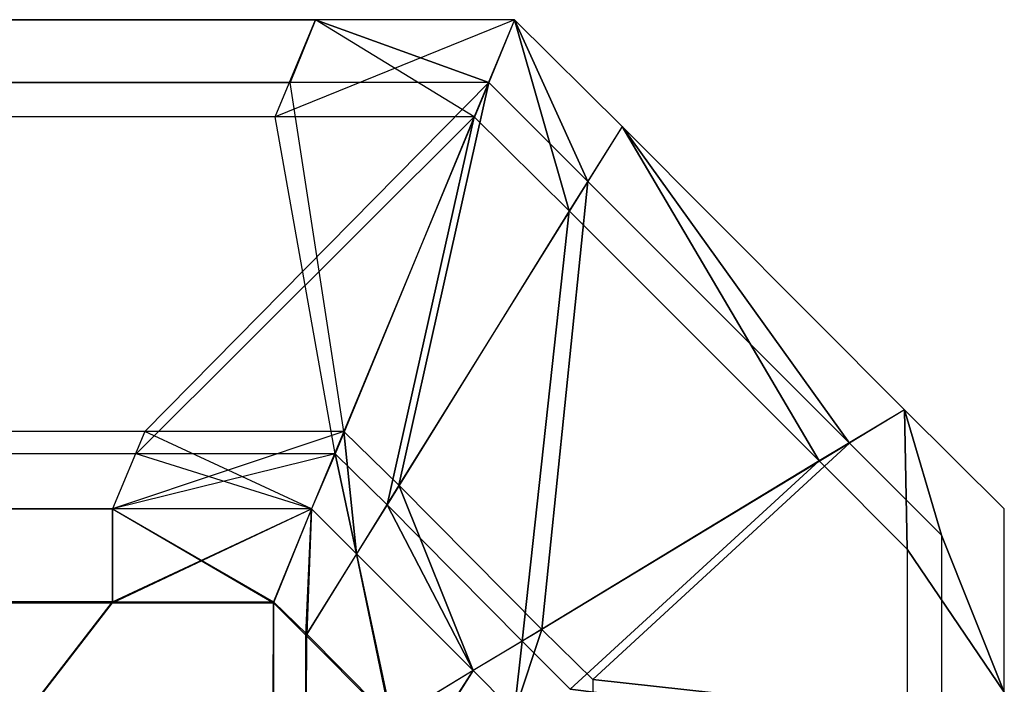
# Model space of a CAD drawing. Extents: x 0 to 0.418, y -0.27 to 0.
# Tile 97 of 97: x 0.416995 to 0.418, y -0.000833 to -0.000155. Entities that reach past the tile are written whole.
import ezdxf

# ---------------------------------------------------------------- set-up
doc = ezdxf.new("R2010")
doc.units = 0
for name, color, linetype in [('L18_KORPUS1_1___REPLACEMTFOREMP', 7, 'CONTINUOUS'), ('L19_KORPUS1_0___REPLACEMTFOREMP', 7, 'CONTINUOUS'), ('L7_EMO_FKT_LI_1___REPLACEMTFORE', 7, 'CONTINUOUS')]:
    doc.layers.add(name, color=color, linetype=linetype)

msp = doc.modelspace()

# ---------------------------------------------------------------- linework, layer by layer
at = {"layer": 'L18_KORPUS1_1___REPLACEMTFOREMP', "color": 8}
for points, invisible_edges in [([(0.209, -0.000155, 0.928806), (0.417256, -0.000254, 0.928707), (0.209, -0.000254, 0.928707), (0.209, -0.000155, 0.928806)], 13), ([(0.417256, -0.000254, 0.928707), (0.209, -0.000155, 0.928806), (0.417297, -0.000155, 0.928806), (0.417256, -0.000254, 0.928707)], 14), ([(0.209, -0.000155, 0.935434), (0.417297, -0.000155, 0.928978), (0.209, -0.000155, 0.928978), (0.209, -0.000155, 0.935434)], 13), ([(0.417297, -0.000155, 0.928978), (0.209, -0.000155, 0.935434), (0.417297, -0.000155, 0.935434), (0.417297, -0.000155, 0.928978)], 14), ([(0.209, -0.000155, 0.928978), (0.417297, -0.000155, 0.928806), (0.209, -0.000155, 0.928806), (0.209, -0.000155, 0.928978)], 13), ([(0.417297, -0.000155, 0.928806), (0.209, -0.000155, 0.928978), (0.417297, -0.000155, 0.928978), (0.417297, -0.000155, 0.928806)], 14), ([(0.417271, -0.000219, 0.935564), (0.209, -0.000155, 0.9355), (0.209, -0.000219, 0.935564), (0.417271, -0.000219, 0.935564)], 13), ([(0.209, -0.000155, 0.9355), (0.417271, -0.000219, 0.935564), (0.417297, -0.000155, 0.9355), (0.209, -0.000155, 0.9355)], 14), ([(0.209, -0.000155, 0.9355), (0.417297, -0.000155, 0.935434), (0.209, -0.000155, 0.935434), (0.209, -0.000155, 0.9355)], 13), ([(0.417297, -0.000155, 0.935434), (0.209, -0.000155, 0.9355), (0.417297, -0.000155, 0.9355), (0.417297, -0.000155, 0.935434)], 14), ([(0.417297, -0.000155, 0.928806), (0.417459, -0.000254, 0.928707), (0.417256, -0.000254, 0.928707), (0.417297, -0.000155, 0.928806)], 13), ([(0.417474, -0.000219, 0.935564), (0.417297, -0.000155, 0.9355), (0.417271, -0.000219, 0.935564), (0.417474, -0.000219, 0.935564)], 13), ([(0.417459, -0.000254, 0.928707), (0.417297, -0.000155, 0.928806), (0.4175, -0.000155, 0.928806), (0.417459, -0.000254, 0.928707)], 14), ([(0.417297, -0.000155, 0.935434), (0.4175, -0.000155, 0.928978), (0.417297, -0.000155, 0.928978), (0.417297, -0.000155, 0.935434)], 13), ([(0.4175, -0.000155, 0.928978), (0.417297, -0.000155, 0.935434), (0.4175, -0.000155, 0.935434), (0.4175, -0.000155, 0.928978)], 14), ([(0.417297, -0.000155, 0.928978), (0.4175, -0.000155, 0.928806), (0.417297, -0.000155, 0.928806), (0.417297, -0.000155, 0.928978)], 13), ([(0.4175, -0.000155, 0.928806), (0.417297, -0.000155, 0.928978), (0.4175, -0.000155, 0.928978), (0.4175, -0.000155, 0.928806)], 14), ([(0.417297, -0.000155, 0.9355), (0.4175, -0.000155, 0.935434), (0.417297, -0.000155, 0.935434), (0.417297, -0.000155, 0.9355)], 13), ([(0.4175, -0.000155, 0.935434), (0.417297, -0.000155, 0.9355), (0.4175, -0.000155, 0.9355), (0.4175, -0.000155, 0.935434)], 14), ([(0.417297, -0.000155, 0.9355), (0.417474, -0.000219, 0.935564), (0.4175, -0.000155, 0.9355), (0.417297, -0.000155, 0.9355)], 14), ([(0.4175, -0.000155, 0.928806), (0.417556, -0.00035, 0.928707), (0.417459, -0.000254, 0.928707), (0.4175, -0.000155, 0.928806)], 13), ([(0.417575, -0.00032, 0.935564), (0.4175, -0.000155, 0.9355), (0.417474, -0.000219, 0.935564), (0.417575, -0.00032, 0.935564)], 13), ([(0.4175, -0.000155, 0.9355), (0.417575, -0.00032, 0.935564), (0.41761, -0.000264, 0.9355), (0.4175, -0.000155, 0.9355)], 14), ([(0.4175, -0.000155, 0.9355), (0.41761, -0.000264, 0.935434), (0.4175, -0.000155, 0.935434), (0.4175, -0.000155, 0.9355)], 13), ([(0.41761, -0.000264, 0.935434), (0.4175, -0.000155, 0.9355), (0.41761, -0.000264, 0.9355), (0.41761, -0.000264, 0.935434)], 14), ([(0.4175, -0.000155, 0.935434), (0.41761, -0.000264, 0.928978), (0.4175, -0.000155, 0.928978), (0.4175, -0.000155, 0.935434)], 13), ([(0.41761, -0.000264, 0.928978), (0.4175, -0.000155, 0.935434), (0.41761, -0.000264, 0.935434), (0.41761, -0.000264, 0.928978)], 14), ([(0.417556, -0.00035, 0.928707), (0.4175, -0.000155, 0.928806), (0.41761, -0.000264, 0.928806), (0.417556, -0.00035, 0.928707)], 14), ([(0.4175, -0.000155, 0.928978), (0.41761, -0.000264, 0.928806), (0.4175, -0.000155, 0.928806), (0.4175, -0.000155, 0.928978)], 13), ([(0.41761, -0.000264, 0.928806), (0.4175, -0.000155, 0.928978), (0.41761, -0.000264, 0.928978), (0.41761, -0.000264, 0.928806)], 14), ([(0.209, -0.000575, 0.93592), (0.417271, -0.000219, 0.935564), (0.209, -0.000219, 0.935564), (0.209, -0.000575, 0.93592)], 13), ([(0.417271, -0.000219, 0.935564), (0.209, -0.000575, 0.93592), (0.417123, -0.000575, 0.93592), (0.417271, -0.000219, 0.935564)], 14), ([(0.417123, -0.000575, 0.93592), (0.417474, -0.000219, 0.935564), (0.417271, -0.000219, 0.935564), (0.417123, -0.000575, 0.93592)], 13), ([(0.417474, -0.000219, 0.935564), (0.417123, -0.000575, 0.93592), (0.417326, -0.000575, 0.93592), (0.417474, -0.000219, 0.935564)], 14), ([(0.417382, -0.00063, 0.93592), (0.417474, -0.000219, 0.935564), (0.417326, -0.000575, 0.93592), (0.417382, -0.00063, 0.93592)], 13), ([(0.417474, -0.000219, 0.935564), (0.417382, -0.00063, 0.93592), (0.417575, -0.00032, 0.935564), (0.417474, -0.000219, 0.935564)], 14), ([(0.209, -0.000254, 0.928707), (0.417114, -0.000598, 0.928363), (0.209, -0.000598, 0.928363), (0.209, -0.000254, 0.928707)], 13), ([(0.417114, -0.000598, 0.928363), (0.209, -0.000254, 0.928707), (0.417256, -0.000254, 0.928707), (0.417114, -0.000598, 0.928363)], 14), ([(0.417256, -0.000254, 0.928707), (0.417317, -0.000598, 0.928363), (0.417114, -0.000598, 0.928363), (0.417256, -0.000254, 0.928707)], 13), ([(0.417317, -0.000598, 0.928363), (0.417256, -0.000254, 0.928707), (0.417459, -0.000254, 0.928707), (0.417317, -0.000598, 0.928363)], 14), ([(0.417459, -0.000254, 0.928707), (0.41737, -0.00065, 0.928363), (0.417317, -0.000598, 0.928363), (0.417459, -0.000254, 0.928707)], 13), ([(0.41737, -0.00065, 0.928363), (0.417459, -0.000254, 0.928707), (0.417556, -0.00035, 0.928707), (0.41737, -0.00065, 0.928363)], 14), ([(0.41761, -0.000264, 0.928806), (0.417811, -0.000605, 0.928707), (0.417556, -0.00035, 0.928707), (0.41761, -0.000264, 0.928806)], 13), ([(0.417842, -0.000587, 0.935564), (0.41761, -0.000264, 0.9355), (0.417575, -0.00032, 0.935564), (0.417842, -0.000587, 0.935564)], 13), ([(0.41761, -0.000264, 0.928806), (0.417898, -0.000553, 0.928978), (0.417898, -0.000553, 0.928806), (0.41761, -0.000264, 0.928806)], 13), ([(0.417898, -0.000553, 0.928978), (0.41761, -0.000264, 0.928806), (0.41761, -0.000264, 0.928978), (0.417898, -0.000553, 0.928978)], 14), ([(0.417811, -0.000605, 0.928707), (0.41761, -0.000264, 0.928806), (0.417898, -0.000553, 0.928806), (0.417811, -0.000605, 0.928707)], 14), ([(0.41761, -0.000264, 0.928978), (0.417898, -0.000553, 0.935434), (0.417898, -0.000553, 0.928978), (0.41761, -0.000264, 0.928978)], 13), ([(0.417898, -0.000553, 0.935434), (0.41761, -0.000264, 0.928978), (0.41761, -0.000264, 0.935434), (0.417898, -0.000553, 0.935434)], 14), ([(0.41761, -0.000264, 0.935434), (0.417898, -0.000553, 0.9355), (0.417898, -0.000553, 0.935434), (0.41761, -0.000264, 0.935434)], 13), ([(0.417898, -0.000553, 0.9355), (0.41761, -0.000264, 0.935434), (0.41761, -0.000264, 0.9355), (0.417898, -0.000553, 0.9355)], 14), ([(0.41761, -0.000264, 0.9355), (0.417842, -0.000587, 0.935564), (0.417898, -0.000553, 0.9355), (0.41761, -0.000264, 0.9355)], 14), ([(0.417528, -0.000777, 0.93592), (0.417575, -0.00032, 0.935564), (0.417382, -0.00063, 0.93592), (0.417528, -0.000777, 0.93592)], 13), ([(0.417575, -0.00032, 0.935564), (0.417528, -0.000777, 0.93592), (0.417842, -0.000587, 0.935564), (0.417575, -0.00032, 0.935564)], 14), ([(0.417556, -0.00035, 0.928707), (0.417508, -0.000789, 0.928363), (0.41737, -0.00065, 0.928363), (0.417556, -0.00035, 0.928707)], 13), ([(0.417508, -0.000789, 0.928363), (0.417556, -0.00035, 0.928707), (0.417811, -0.000605, 0.928707), (0.417508, -0.000789, 0.928363)], 14), ([(0.417898, -0.000553, 0.928806), (0.417901, -0.000695, 0.928707), (0.417811, -0.000605, 0.928707), (0.417898, -0.000553, 0.928806)], 13), ([(0.417936, -0.000681, 0.935564), (0.417898, -0.000553, 0.9355), (0.417842, -0.000587, 0.935564), (0.417936, -0.000681, 0.935564)], 13), ([(0.417898, -0.000553, 0.928978), (0.418, -0.000654, 0.928806), (0.417898, -0.000553, 0.928806), (0.417898, -0.000553, 0.928978)], 13), ([(0.418, -0.000654, 0.928806), (0.417898, -0.000553, 0.928978), (0.418, -0.000654, 0.928978), (0.418, -0.000654, 0.928806)], 14), ([(0.417901, -0.000695, 0.928707), (0.417898, -0.000553, 0.928806), (0.418, -0.000654, 0.928806), (0.417901, -0.000695, 0.928707)], 14), ([(0.417898, -0.000553, 0.935434), (0.418, -0.000654, 0.928978), (0.417898, -0.000553, 0.928978), (0.417898, -0.000553, 0.935434)], 13), ([(0.418, -0.000654, 0.928978), (0.417898, -0.000553, 0.935434), (0.418, -0.000654, 0.935434), (0.418, -0.000654, 0.928978)], 14), ([(0.417898, -0.000553, 0.9355), (0.418, -0.000654, 0.935434), (0.417898, -0.000553, 0.935434), (0.417898, -0.000553, 0.9355)], 13), ([(0.418, -0.000654, 0.935434), (0.417898, -0.000553, 0.9355), (0.418, -0.000654, 0.9355), (0.418, -0.000654, 0.935434)], 14), ([(0.417898, -0.000553, 0.9355), (0.417936, -0.000681, 0.935564), (0.418, -0.000654, 0.9355), (0.417898, -0.000553, 0.9355)], 14), ([(0.209, -0.000654, 0.936), (0.417123, -0.000575, 0.93592), (0.209, -0.000575, 0.93592), (0.209, -0.000654, 0.936)], 13), ([(0.417123, -0.000575, 0.93592), (0.209, -0.000654, 0.936), (0.41709, -0.000654, 0.936), (0.417123, -0.000575, 0.93592)], 14), ([(0.41709, -0.000654, 0.936), (0.417326, -0.000575, 0.93592), (0.417123, -0.000575, 0.93592), (0.41709, -0.000654, 0.936)], 13), ([(0.417326, -0.000575, 0.93592), (0.41709, -0.000654, 0.936), (0.417293, -0.000654, 0.936), (0.417326, -0.000575, 0.93592)], 14), ([(0.417339, -0.0007, 0.936), (0.417326, -0.000575, 0.93592), (0.417293, -0.000654, 0.936), (0.417339, -0.0007, 0.936)], 13), ([(0.417326, -0.000575, 0.93592), (0.417339, -0.0007, 0.936), (0.417382, -0.00063, 0.93592), (0.417326, -0.000575, 0.93592)], 14), ([(0.41758, -0.000828, 0.93592), (0.417842, -0.000587, 0.935564), (0.417528, -0.000777, 0.93592), (0.41758, -0.000828, 0.93592)], 13), ([(0.417842, -0.000587, 0.935564), (0.41758, -0.000828, 0.93592), (0.417936, -0.000681, 0.935564), (0.417842, -0.000587, 0.935564)], 14), ([(0.209, -0.000598, 0.928363), (0.41709, -0.000654, 0.928306), (0.209, -0.000654, 0.928306), (0.209, -0.000598, 0.928363)], 13), ([(0.41709, -0.000654, 0.928306), (0.209, -0.000598, 0.928363), (0.417114, -0.000598, 0.928363), (0.41709, -0.000654, 0.928306)], 14), ([(0.417114, -0.000598, 0.928363), (0.417293, -0.000654, 0.928306), (0.41709, -0.000654, 0.928306), (0.417114, -0.000598, 0.928363)], 13), ([(0.417293, -0.000654, 0.928306), (0.417114, -0.000598, 0.928363), (0.417317, -0.000598, 0.928363), (0.417293, -0.000654, 0.928306)], 14), ([(0.417317, -0.000598, 0.928363), (0.417339, -0.0007, 0.928306), (0.417293, -0.000654, 0.928306), (0.417317, -0.000598, 0.928363)], 13), ([(0.417339, -0.0007, 0.928306), (0.417317, -0.000598, 0.928363), (0.41737, -0.00065, 0.928363), (0.417339, -0.0007, 0.928306)], 14), ([(0.417811, -0.000605, 0.928707), (0.417557, -0.000838, 0.928363), (0.417508, -0.000789, 0.928363), (0.417811, -0.000605, 0.928707)], 13), ([(0.417557, -0.000838, 0.928363), (0.417811, -0.000605, 0.928707), (0.417901, -0.000695, 0.928707), (0.417557, -0.000838, 0.928363)], 14), ([(0.417458, -0.000819, 0.936), (0.417382, -0.00063, 0.93592), (0.417339, -0.0007, 0.936), (0.417458, -0.000819, 0.936)], 13), ([(0.417382, -0.00063, 0.93592), (0.417458, -0.000819, 0.936), (0.417528, -0.000777, 0.93592), (0.417382, -0.00063, 0.93592)], 14), ([(0.41737, -0.00065, 0.928363), (0.417458, -0.000819, 0.928306), (0.417339, -0.0007, 0.928306), (0.41737, -0.00065, 0.928363)], 13), ([(0.417458, -0.000819, 0.928306), (0.41737, -0.00065, 0.928363), (0.417508, -0.000789, 0.928363), (0.417458, -0.000819, 0.928306)], 14), ([(0.41709, -0.000749, 0.936), (0.209, -0.000654, 0.936), (0.209, -0.000749, 0.936), (0.41709, -0.000749, 0.936)], 13), ([(0.209, -0.000654, 0.936), (0.41709, -0.000749, 0.936), (0.41709, -0.000654, 0.936), (0.209, -0.000654, 0.936)], 14), ([(0.41709, -0.000654, 0.928306), (0.209, -0.00075, 0.928306), (0.209, -0.000654, 0.928306), (0.41709, -0.000654, 0.928306)], 13), ([(0.209, -0.00075, 0.928306), (0.41709, -0.000654, 0.928306), (0.41709, -0.00075, 0.928306), (0.209, -0.00075, 0.928306)], 14), ([(0.417254, -0.000749, 0.936), (0.41709, -0.000654, 0.936), (0.41709, -0.000749, 0.936), (0.417254, -0.000749, 0.936)], 13), ([(0.41709, -0.000654, 0.936), (0.417254, -0.000749, 0.936), (0.417293, -0.000654, 0.936), (0.41709, -0.000654, 0.936)], 14), ([(0.417293, -0.000654, 0.928306), (0.41709, -0.00075, 0.928306), (0.41709, -0.000654, 0.928306), (0.417293, -0.000654, 0.928306)], 13), ([(0.41709, -0.00075, 0.928306), (0.417293, -0.000654, 0.928306), (0.417254, -0.00075, 0.928306), (0.41709, -0.00075, 0.928306)], 14), ([(0.417288, -0.000782, 0.936), (0.417293, -0.000654, 0.936), (0.417254, -0.000749, 0.936), (0.417288, -0.000782, 0.936)], 13), ([(0.417293, -0.000654, 0.928306), (0.417287, -0.000783, 0.928306), (0.417254, -0.00075, 0.928306), (0.417293, -0.000654, 0.928306)], 13), ([(0.417287, -0.000783, 0.928306), (0.417293, -0.000654, 0.928306), (0.417339, -0.0007, 0.928306), (0.417287, -0.000783, 0.928306)], 14), ([(0.417293, -0.000654, 0.936), (0.417288, -0.000782, 0.936), (0.417339, -0.0007, 0.936), (0.417293, -0.000654, 0.936)], 14), ([(0.418, -0.000841, 0.928806), (0.417901, -0.000695, 0.928707), (0.418, -0.000654, 0.928806), (0.418, -0.000841, 0.928806)], 14), ([(0.417936, -0.000681, 0.935564), (0.418, -0.000841, 0.9355), (0.418, -0.000654, 0.9355), (0.417936, -0.000681, 0.935564)], 14), ([(0.418, -0.000654, 0.928978), (0.418, -0.000841, 0.935434), (0.418, -0.000841, 0.928978), (0.418, -0.000654, 0.928978)], 13), ([(0.418, -0.000841, 0.935434), (0.418, -0.000654, 0.928978), (0.418, -0.000654, 0.935434), (0.418, -0.000841, 0.935434)], 14), ([(0.418, -0.000654, 0.928806), (0.418, -0.000841, 0.928978), (0.418, -0.000841, 0.928806), (0.418, -0.000654, 0.928806)], 13), ([(0.418, -0.000841, 0.928978), (0.418, -0.000654, 0.928806), (0.418, -0.000654, 0.928978), (0.418, -0.000841, 0.928978)], 14), ([(0.418, -0.000654, 0.935434), (0.418, -0.000841, 0.9355), (0.418, -0.000841, 0.935434), (0.418, -0.000654, 0.935434)], 13), ([(0.418, -0.000841, 0.9355), (0.418, -0.000654, 0.935434), (0.418, -0.000654, 0.9355), (0.418, -0.000841, 0.9355)], 14), ([(0.41758, -0.000828, 0.93592), (0.417936, -0.000867, 0.935564), (0.417936, -0.000681, 0.935564), (0.41758, -0.000828, 0.93592)], 14), ([(0.418, -0.000841, 0.9355), (0.417936, -0.000681, 0.935564), (0.417936, -0.000867, 0.935564), (0.418, -0.000841, 0.9355)], 13), ([(0.417339, -0.0007, 0.928306), (0.417374, -0.00087, 0.928306), (0.417287, -0.000783, 0.928306), (0.417339, -0.0007, 0.928306)], 13), ([(0.417375, -0.000869, 0.936), (0.417339, -0.0007, 0.936), (0.417288, -0.000782, 0.936), (0.417375, -0.000869, 0.936)], 13), ([(0.417374, -0.00087, 0.928306), (0.417339, -0.0007, 0.928306), (0.417458, -0.000819, 0.928306), (0.417374, -0.00087, 0.928306)], 14), ([(0.417339, -0.0007, 0.936), (0.417375, -0.000869, 0.936), (0.417458, -0.000819, 0.936), (0.417339, -0.0007, 0.936)], 14), ([(0.417901, -0.000881, 0.928707), (0.417557, -0.000838, 0.928363), (0.417901, -0.000695, 0.928707), (0.417901, -0.000881, 0.928707)], 14), ([(0.417901, -0.000695, 0.928707), (0.418, -0.000841, 0.928806), (0.417901, -0.000881, 0.928707), (0.417901, -0.000695, 0.928707)], 13), ([(0.417094, -0.269344, 0.936), (0.209, -0.000749, 0.936), (0.209, -0.269344, 0.936), (0.417094, -0.269344, 0.936)], 13), ([(0.209, -0.000749, 0.936), (0.417094, -0.269344, 0.936), (0.41709, -0.000749, 0.936), (0.209, -0.000749, 0.936)], 10), ([(0.41709, -0.00075, 0.928306), (0.209, -0.269343, 0.928306), (0.209, -0.00075, 0.928306), (0.41709, -0.00075, 0.928306)], 13), ([(0.209, -0.269343, 0.928306), (0.41709, -0.00075, 0.928306), (0.417094, -0.269343, 0.928306), (0.209, -0.269343, 0.928306)], 10), ([(0.41709, -0.000749, 0.936), (0.417094, -0.269344, 0.936), (0.417254, -0.000749, 0.936), (0.41709, -0.000749, 0.936)], 13), ([(0.417094, -0.269343, 0.928306), (0.41709, -0.00075, 0.928306), (0.417254, -0.00075, 0.928306), (0.417094, -0.269343, 0.928306)], 13), ([(0.417254, -0.000749, 0.936), (0.417094, -0.269344, 0.936), (0.417254, -0.269344, 0.936), (0.417254, -0.000749, 0.936)], 10), ([(0.417094, -0.269343, 0.928306), (0.417254, -0.00075, 0.928306), (0.417254, -0.269343, 0.928306), (0.417094, -0.269343, 0.928306)], 10), ([(0.417254, -0.000749, 0.936), (0.417254, -0.269344, 0.936), (0.417291, -0.269307, 0.936), (0.417254, -0.000749, 0.936)], 13), ([(0.417254, -0.000749, 0.936), (0.417291, -0.269307, 0.936), (0.417288, -0.000782, 0.936), (0.417254, -0.000749, 0.936)], 10), ([(0.417254, -0.269343, 0.928306), (0.417254, -0.00075, 0.928306), (0.417287, -0.000783, 0.928306), (0.417254, -0.269343, 0.928306)], 13), ([(0.417254, -0.269343, 0.928306), (0.417287, -0.000783, 0.928306), (0.417291, -0.269306, 0.928306), (0.417254, -0.269343, 0.928306)], 10), ([(0.417291, -0.269306, 0.928306), (0.417287, -0.000783, 0.928306), (0.417374, -0.00087, 0.928306), (0.417291, -0.269306, 0.928306)], 13), ([(0.417288, -0.000782, 0.936), (0.417291, -0.269307, 0.936), (0.417375, -0.000869, 0.936), (0.417288, -0.000782, 0.936)], 13), ([(0.4175, -0.000861, 0.936), (0.417528, -0.000777, 0.93592), (0.417458, -0.000819, 0.936), (0.4175, -0.000861, 0.936)], 13), ([(0.417528, -0.000777, 0.93592), (0.4175, -0.000861, 0.936), (0.41758, -0.000828, 0.93592), (0.417528, -0.000777, 0.93592)], 14), ([(0.417508, -0.000789, 0.928363), (0.4175, -0.000861, 0.928306), (0.417458, -0.000819, 0.928306), (0.417508, -0.000789, 0.928363)], 13), ([(0.4175, -0.000861, 0.928306), (0.417508, -0.000789, 0.928363), (0.417557, -0.000838, 0.928363), (0.4175, -0.000861, 0.928306)], 14), ([(0.417458, -0.000819, 0.928306), (0.417405, -0.000901, 0.928306), (0.417374, -0.00087, 0.928306), (0.417458, -0.000819, 0.928306)], 13), ([(0.417406, -0.0009, 0.936), (0.417458, -0.000819, 0.936), (0.417375, -0.000869, 0.936), (0.417406, -0.0009, 0.936)], 13), ([(0.417405, -0.000901, 0.928306), (0.417458, -0.000819, 0.928306), (0.4175, -0.000861, 0.928306), (0.417405, -0.000901, 0.928306)], 14), ([(0.417458, -0.000819, 0.936), (0.417406, -0.0009, 0.936), (0.4175, -0.000861, 0.936), (0.417458, -0.000819, 0.936)], 14), ([(0.4175, -0.000861, 0.936), (0.41758, -0.001014, 0.93592), (0.41758, -0.000828, 0.93592), (0.4175, -0.000861, 0.936)], 14), ([(0.417936, -0.000867, 0.935564), (0.41758, -0.000828, 0.93592), (0.41758, -0.001014, 0.93592), (0.417936, -0.000867, 0.935564)], 13)]:
    msp.add_3dface(points, dxfattribs=dict(at, invisible_edges=invisible_edges))
at = {"layer": 'L19_KORPUS1_0___REPLACEMTFOREMP', "color": 8}
for points, invisible_edges in [([(0.209, -0.000155, 0.007194), (0.417256, -0.000254, 0.007293), (0.417297, -0.000155, 0.007194), (0.209, -0.000155, 0.007194)], 13), ([(0.417256, -0.000254, 0.007293), (0.209, -0.000155, 0.007194), (0.209, -0.000254, 0.007293), (0.417256, -0.000254, 0.007293)], 14), ([(0.209, -0.000155, 0.000566), (0.417297, -0.000155, 0.007022), (0.417297, -0.000155, 0.000566), (0.209, -0.000155, 0.000566)], 13), ([(0.417297, -0.000155, 0.007022), (0.209, -0.000155, 0.000566), (0.209, -0.000155, 0.007022), (0.417297, -0.000155, 0.007022)], 14), ([(0.209, -0.000155, 0.007022), (0.417297, -0.000155, 0.007194), (0.417297, -0.000155, 0.007022), (0.209, -0.000155, 0.007022)], 13), ([(0.417297, -0.000155, 0.007194), (0.209, -0.000155, 0.007022), (0.209, -0.000155, 0.007194), (0.417297, -0.000155, 0.007194)], 14), ([(0.417297, -0.000155, 0.0005), (0.209, -0.000219, 0.000436), (0.209, -0.000155, 0.0005), (0.417297, -0.000155, 0.0005)], 13), ([(0.209, -0.000219, 0.000436), (0.417297, -0.000155, 0.0005), (0.417271, -0.000219, 0.000436), (0.209, -0.000219, 0.000436)], 14), ([(0.209, -0.000155, 0.0005), (0.417297, -0.000155, 0.000566), (0.417297, -0.000155, 0.0005), (0.209, -0.000155, 0.0005)], 13), ([(0.417297, -0.000155, 0.000566), (0.209, -0.000155, 0.0005), (0.209, -0.000155, 0.000566), (0.417297, -0.000155, 0.000566)], 14), ([(0.417256, -0.000254, 0.007293), (0.4175, -0.000155, 0.007194), (0.417297, -0.000155, 0.007194), (0.417256, -0.000254, 0.007293)], 13), ([(0.4175, -0.000155, 0.007194), (0.417256, -0.000254, 0.007293), (0.417459, -0.000254, 0.007293), (0.4175, -0.000155, 0.007194)], 14), ([(0.417297, -0.000155, 0.0005), (0.417474, -0.000219, 0.000436), (0.417271, -0.000219, 0.000436), (0.417297, -0.000155, 0.0005)], 13), ([(0.417297, -0.000155, 0.007022), (0.4175, -0.000155, 0.000566), (0.417297, -0.000155, 0.000566), (0.417297, -0.000155, 0.007022)], 13), ([(0.4175, -0.000155, 0.000566), (0.417297, -0.000155, 0.007022), (0.4175, -0.000155, 0.007022), (0.4175, -0.000155, 0.000566)], 14), ([(0.417297, -0.000155, 0.007194), (0.4175, -0.000155, 0.007022), (0.417297, -0.000155, 0.007022), (0.417297, -0.000155, 0.007194)], 13), ([(0.4175, -0.000155, 0.007022), (0.417297, -0.000155, 0.007194), (0.4175, -0.000155, 0.007194), (0.4175, -0.000155, 0.007022)], 14), ([(0.417297, -0.000155, 0.000566), (0.4175, -0.000155, 0.0005), (0.417297, -0.000155, 0.0005), (0.417297, -0.000155, 0.000566)], 13), ([(0.4175, -0.000155, 0.0005), (0.417297, -0.000155, 0.000566), (0.4175, -0.000155, 0.000566), (0.4175, -0.000155, 0.0005)], 14), ([(0.417474, -0.000219, 0.000436), (0.417297, -0.000155, 0.0005), (0.4175, -0.000155, 0.0005), (0.417474, -0.000219, 0.000436)], 14), ([(0.417556, -0.00035, 0.007293), (0.4175, -0.000155, 0.007194), (0.417459, -0.000254, 0.007293), (0.417556, -0.00035, 0.007293)], 13), ([(0.4175, -0.000155, 0.0005), (0.417575, -0.00032, 0.000436), (0.417474, -0.000219, 0.000436), (0.4175, -0.000155, 0.0005)], 13), ([(0.417575, -0.00032, 0.000436), (0.4175, -0.000155, 0.0005), (0.41761, -0.000264, 0.0005), (0.417575, -0.00032, 0.000436)], 14), ([(0.4175, -0.000155, 0.000566), (0.41761, -0.000264, 0.0005), (0.4175, -0.000155, 0.0005), (0.4175, -0.000155, 0.000566)], 13), ([(0.41761, -0.000264, 0.0005), (0.4175, -0.000155, 0.000566), (0.41761, -0.000264, 0.000566), (0.41761, -0.000264, 0.0005)], 14), ([(0.4175, -0.000155, 0.007022), (0.41761, -0.000264, 0.000566), (0.4175, -0.000155, 0.000566), (0.4175, -0.000155, 0.007022)], 13), ([(0.41761, -0.000264, 0.000566), (0.4175, -0.000155, 0.007022), (0.41761, -0.000264, 0.007022), (0.41761, -0.000264, 0.000566)], 14), ([(0.4175, -0.000155, 0.007194), (0.417556, -0.00035, 0.007293), (0.41761, -0.000264, 0.007194), (0.4175, -0.000155, 0.007194)], 14), ([(0.4175, -0.000155, 0.007194), (0.41761, -0.000264, 0.007022), (0.4175, -0.000155, 0.007022), (0.4175, -0.000155, 0.007194)], 13), ([(0.41761, -0.000264, 0.007022), (0.4175, -0.000155, 0.007194), (0.41761, -0.000264, 0.007194), (0.41761, -0.000264, 0.007022)], 14), ([(0.209, -0.000219, 0.000436), (0.417123, -0.000575, 0.00008), (0.209, -0.000575, 0.00008), (0.209, -0.000219, 0.000436)], 13), ([(0.417123, -0.000575, 0.00008), (0.209, -0.000219, 0.000436), (0.417271, -0.000219, 0.000436), (0.417123, -0.000575, 0.00008)], 14), ([(0.417271, -0.000219, 0.000436), (0.417326, -0.000575, 0.00008), (0.417123, -0.000575, 0.00008), (0.417271, -0.000219, 0.000436)], 13), ([(0.417326, -0.000575, 0.00008), (0.417271, -0.000219, 0.000436), (0.417474, -0.000219, 0.000436), (0.417326, -0.000575, 0.00008)], 14), ([(0.417474, -0.000219, 0.000436), (0.417382, -0.00063, 0.00008), (0.417326, -0.000575, 0.00008), (0.417474, -0.000219, 0.000436)], 13), ([(0.417382, -0.00063, 0.00008), (0.417474, -0.000219, 0.000436), (0.417575, -0.00032, 0.000436), (0.417382, -0.00063, 0.00008)], 14), ([(0.209, -0.000598, 0.007637), (0.417256, -0.000254, 0.007293), (0.209, -0.000254, 0.007293), (0.209, -0.000598, 0.007637)], 13), ([(0.417256, -0.000254, 0.007293), (0.209, -0.000598, 0.007637), (0.417114, -0.000598, 0.007637), (0.417256, -0.000254, 0.007293)], 14), ([(0.417114, -0.000598, 0.007637), (0.417459, -0.000254, 0.007293), (0.417256, -0.000254, 0.007293), (0.417114, -0.000598, 0.007637)], 13), ([(0.417459, -0.000254, 0.007293), (0.417114, -0.000598, 0.007637), (0.417317, -0.000598, 0.007637), (0.417459, -0.000254, 0.007293)], 14), ([(0.41737, -0.00065, 0.007637), (0.417459, -0.000254, 0.007293), (0.417317, -0.000598, 0.007637), (0.41737, -0.00065, 0.007637)], 13), ([(0.417459, -0.000254, 0.007293), (0.41737, -0.00065, 0.007637), (0.417556, -0.00035, 0.007293), (0.417459, -0.000254, 0.007293)], 14), ([(0.417811, -0.000605, 0.007293), (0.41761, -0.000264, 0.007194), (0.417556, -0.00035, 0.007293), (0.417811, -0.000605, 0.007293)], 13), ([(0.41761, -0.000264, 0.0005), (0.417842, -0.000587, 0.000436), (0.417575, -0.00032, 0.000436), (0.41761, -0.000264, 0.0005)], 13), ([(0.41761, -0.000264, 0.007022), (0.417898, -0.000553, 0.007194), (0.417898, -0.000553, 0.007022), (0.41761, -0.000264, 0.007022)], 13), ([(0.417898, -0.000553, 0.007194), (0.41761, -0.000264, 0.007022), (0.41761, -0.000264, 0.007194), (0.417898, -0.000553, 0.007194)], 14), ([(0.41761, -0.000264, 0.007194), (0.417811, -0.000605, 0.007293), (0.417898, -0.000553, 0.007194), (0.41761, -0.000264, 0.007194)], 14), ([(0.41761, -0.000264, 0.000566), (0.417898, -0.000553, 0.007022), (0.417898, -0.000553, 0.000566), (0.41761, -0.000264, 0.000566)], 13), ([(0.417898, -0.000553, 0.007022), (0.41761, -0.000264, 0.000566), (0.41761, -0.000264, 0.007022), (0.417898, -0.000553, 0.007022)], 14), ([(0.41761, -0.000264, 0.0005), (0.417898, -0.000553, 0.000566), (0.417898, -0.000553, 0.0005), (0.41761, -0.000264, 0.0005)], 13), ([(0.417898, -0.000553, 0.000566), (0.41761, -0.000264, 0.0005), (0.41761, -0.000264, 0.000566), (0.417898, -0.000553, 0.000566)], 14), ([(0.417842, -0.000587, 0.000436), (0.41761, -0.000264, 0.0005), (0.417898, -0.000553, 0.0005), (0.417842, -0.000587, 0.000436)], 14), ([(0.417575, -0.00032, 0.000436), (0.417528, -0.000777, 0.00008), (0.417382, -0.00063, 0.00008), (0.417575, -0.00032, 0.000436)], 13), ([(0.417528, -0.000777, 0.00008), (0.417575, -0.00032, 0.000436), (0.417842, -0.000587, 0.000436), (0.417528, -0.000777, 0.00008)], 14), ([(0.417508, -0.000789, 0.007637), (0.417556, -0.00035, 0.007293), (0.41737, -0.00065, 0.007637), (0.417508, -0.000789, 0.007637)], 13), ([(0.417556, -0.00035, 0.007293), (0.417508, -0.000789, 0.007637), (0.417811, -0.000605, 0.007293), (0.417556, -0.00035, 0.007293)], 14), ([(0.417901, -0.000695, 0.007293), (0.417898, -0.000553, 0.007194), (0.417811, -0.000605, 0.007293), (0.417901, -0.000695, 0.007293)], 13), ([(0.417898, -0.000553, 0.0005), (0.417936, -0.000681, 0.000436), (0.417842, -0.000587, 0.000436), (0.417898, -0.000553, 0.0005)], 13), ([(0.417898, -0.000553, 0.007194), (0.418, -0.000654, 0.007022), (0.417898, -0.000553, 0.007022), (0.417898, -0.000553, 0.007194)], 13), ([(0.418, -0.000654, 0.007022), (0.417898, -0.000553, 0.007194), (0.418, -0.000654, 0.007194), (0.418, -0.000654, 0.007022)], 14), ([(0.417898, -0.000553, 0.007194), (0.417901, -0.000695, 0.007293), (0.418, -0.000654, 0.007194), (0.417898, -0.000553, 0.007194)], 14), ([(0.417898, -0.000553, 0.007022), (0.418, -0.000654, 0.000566), (0.417898, -0.000553, 0.000566), (0.417898, -0.000553, 0.007022)], 13), ([(0.418, -0.000654, 0.000566), (0.417898, -0.000553, 0.007022), (0.418, -0.000654, 0.007022), (0.418, -0.000654, 0.000566)], 14), ([(0.417898, -0.000553, 0.000566), (0.418, -0.000654, 0.0005), (0.417898, -0.000553, 0.0005), (0.417898, -0.000553, 0.000566)], 13), ([(0.418, -0.000654, 0.0005), (0.417898, -0.000553, 0.000566), (0.418, -0.000654, 0.000566), (0.418, -0.000654, 0.0005)], 14), ([(0.417936, -0.000681, 0.000436), (0.417898, -0.000553, 0.0005), (0.418, -0.000654, 0.0005), (0.417936, -0.000681, 0.000436)], 14), ([(0.209, -0.000654), (0.417123, -0.000575, 0.00008), (0.41709, -0.000654), (0.209, -0.000654)], 13), ([(0.417123, -0.000575, 0.00008), (0.209, -0.000654), (0.209, -0.000575, 0.00008), (0.417123, -0.000575, 0.00008)], 14), ([(0.417123, -0.000575, 0.00008), (0.417293, -0.000654), (0.41709, -0.000654), (0.417123, -0.000575, 0.00008)], 13), ([(0.417293, -0.000654), (0.417123, -0.000575, 0.00008), (0.417326, -0.000575, 0.00008), (0.417293, -0.000654)], 14), ([(0.417326, -0.000575, 0.00008), (0.417339, -0.0007), (0.417293, -0.000654), (0.417326, -0.000575, 0.00008)], 13), ([(0.417339, -0.0007), (0.417326, -0.000575, 0.00008), (0.417382, -0.00063, 0.00008), (0.417339, -0.0007)], 14), ([(0.417842, -0.000587, 0.000436), (0.41758, -0.000828, 0.00008), (0.417528, -0.000777, 0.00008), (0.417842, -0.000587, 0.000436)], 13), ([(0.41758, -0.000828, 0.00008), (0.417842, -0.000587, 0.000436), (0.417936, -0.000681, 0.000436), (0.41758, -0.000828, 0.00008)], 14), ([(0.209, -0.000654, 0.007694), (0.417114, -0.000598, 0.007637), (0.209, -0.000598, 0.007637), (0.209, -0.000654, 0.007694)], 13), ([(0.417114, -0.000598, 0.007637), (0.209, -0.000654, 0.007694), (0.41709, -0.000654, 0.007694), (0.417114, -0.000598, 0.007637)], 14), ([(0.41709, -0.000654, 0.007694), (0.417317, -0.000598, 0.007637), (0.417114, -0.000598, 0.007637), (0.41709, -0.000654, 0.007694)], 13), ([(0.417317, -0.000598, 0.007637), (0.41709, -0.000654, 0.007694), (0.417293, -0.000654, 0.007694), (0.417317, -0.000598, 0.007637)], 14), ([(0.417339, -0.0007, 0.007694), (0.417317, -0.000598, 0.007637), (0.417293, -0.000654, 0.007694), (0.417339, -0.0007, 0.007694)], 13), ([(0.417317, -0.000598, 0.007637), (0.417339, -0.0007, 0.007694), (0.41737, -0.00065, 0.007637), (0.417317, -0.000598, 0.007637)], 14), ([(0.417557, -0.000838, 0.007637), (0.417811, -0.000605, 0.007293), (0.417508, -0.000789, 0.007637), (0.417557, -0.000838, 0.007637)], 13), ([(0.417811, -0.000605, 0.007293), (0.417557, -0.000838, 0.007637), (0.417901, -0.000695, 0.007293), (0.417811, -0.000605, 0.007293)], 14), ([(0.417382, -0.00063, 0.00008), (0.417458, -0.000819), (0.417339, -0.0007), (0.417382, -0.00063, 0.00008)], 13), ([(0.417458, -0.000819), (0.417382, -0.00063, 0.00008), (0.417528, -0.000777, 0.00008), (0.417458, -0.000819)], 14), ([(0.417458, -0.000819, 0.007694), (0.41737, -0.00065, 0.007637), (0.417339, -0.0007, 0.007694), (0.417458, -0.000819, 0.007694)], 13), ([(0.41737, -0.00065, 0.007637), (0.417458, -0.000819, 0.007694), (0.417508, -0.000789, 0.007637), (0.41737, -0.00065, 0.007637)], 14), ([(0.41709, -0.000654), (0.209, -0.000749), (0.209, -0.000654), (0.41709, -0.000654)], 13), ([(0.209, -0.000749), (0.41709, -0.000654), (0.41709, -0.000749), (0.209, -0.000749)], 14), ([(0.41709, -0.00075, 0.007694), (0.209, -0.000654, 0.007694), (0.209, -0.00075, 0.007694), (0.41709, -0.00075, 0.007694)], 13), ([(0.209, -0.000654, 0.007694), (0.41709, -0.00075, 0.007694), (0.41709, -0.000654, 0.007694), (0.209, -0.000654, 0.007694)], 14), ([(0.417293, -0.000654), (0.41709, -0.000749), (0.41709, -0.000654), (0.417293, -0.000654)], 13), ([(0.41709, -0.000749), (0.417293, -0.000654), (0.417254, -0.000749), (0.41709, -0.000749)], 14), ([(0.417254, -0.00075, 0.007694), (0.41709, -0.000654, 0.007694), (0.41709, -0.00075, 0.007694), (0.417254, -0.00075, 0.007694)], 13), ([(0.41709, -0.000654, 0.007694), (0.417254, -0.00075, 0.007694), (0.417293, -0.000654, 0.007694), (0.41709, -0.000654, 0.007694)], 14), ([(0.417293, -0.000654), (0.417288, -0.000782), (0.417254, -0.000749), (0.417293, -0.000654)], 13), ([(0.417287, -0.000783, 0.007694), (0.417293, -0.000654, 0.007694), (0.417254, -0.00075, 0.007694), (0.417287, -0.000783, 0.007694)], 13), ([(0.417293, -0.000654, 0.007694), (0.417287, -0.000783, 0.007694), (0.417339, -0.0007, 0.007694), (0.417293, -0.000654, 0.007694)], 14), ([(0.417288, -0.000782), (0.417293, -0.000654), (0.417339, -0.0007), (0.417288, -0.000782)], 14), ([(0.417901, -0.000695, 0.007293), (0.418, -0.000841, 0.007194), (0.418, -0.000654, 0.007194), (0.417901, -0.000695, 0.007293)], 14), ([(0.418, -0.000841, 0.0005), (0.417936, -0.000681, 0.000436), (0.418, -0.000654, 0.0005), (0.418, -0.000841, 0.0005)], 14), ([(0.418, -0.000654, 0.000566), (0.418, -0.000841, 0.007022), (0.418, -0.000841, 0.000566), (0.418, -0.000654, 0.000566)], 13), ([(0.418, -0.000841, 0.007022), (0.418, -0.000654, 0.000566), (0.418, -0.000654, 0.007022), (0.418, -0.000841, 0.007022)], 14), ([(0.418, -0.000654, 0.007022), (0.418, -0.000841, 0.007194), (0.418, -0.000841, 0.007022), (0.418, -0.000654, 0.007022)], 13), ([(0.418, -0.000841, 0.007194), (0.418, -0.000654, 0.007022), (0.418, -0.000654, 0.007194), (0.418, -0.000841, 0.007194)], 14), ([(0.418, -0.000654, 0.0005), (0.418, -0.000841, 0.000566), (0.418, -0.000841, 0.0005), (0.418, -0.000654, 0.0005)], 13), ([(0.418, -0.000841, 0.000566), (0.418, -0.000654, 0.0005), (0.418, -0.000654, 0.000566), (0.418, -0.000841, 0.000566)], 14), ([(0.417936, -0.000867, 0.000436), (0.41758, -0.000828, 0.00008), (0.417936, -0.000681, 0.000436), (0.417936, -0.000867, 0.000436)], 14), ([(0.417936, -0.000681, 0.000436), (0.418, -0.000841, 0.0005), (0.417936, -0.000867, 0.000436), (0.417936, -0.000681, 0.000436)], 13), ([(0.417374, -0.00087, 0.007694), (0.417339, -0.0007, 0.007694), (0.417287, -0.000783, 0.007694), (0.417374, -0.00087, 0.007694)], 13), ([(0.417339, -0.0007), (0.417375, -0.000869), (0.417288, -0.000782), (0.417339, -0.0007)], 13), ([(0.417339, -0.0007, 0.007694), (0.417374, -0.00087, 0.007694), (0.417458, -0.000819, 0.007694), (0.417339, -0.0007, 0.007694)], 14), ([(0.417375, -0.000869), (0.417339, -0.0007), (0.417458, -0.000819), (0.417375, -0.000869)], 14), ([(0.417557, -0.000838, 0.007637), (0.417901, -0.000881, 0.007293), (0.417901, -0.000695, 0.007293), (0.417557, -0.000838, 0.007637)], 14), ([(0.418, -0.000841, 0.007194), (0.417901, -0.000695, 0.007293), (0.417901, -0.000881, 0.007293), (0.418, -0.000841, 0.007194)], 13), ([(0.41709, -0.000749), (0.209, -0.269344), (0.209, -0.000749), (0.41709, -0.000749)], 13), ([(0.209, -0.269344), (0.41709, -0.000749), (0.417094, -0.269344), (0.209, -0.269344)], 10), ([(0.417094, -0.269343, 0.007694), (0.209, -0.00075, 0.007694), (0.209, -0.269343, 0.007694), (0.417094, -0.269343, 0.007694)], 13), ([(0.209, -0.00075, 0.007694), (0.417094, -0.269343, 0.007694), (0.41709, -0.00075, 0.007694), (0.209, -0.00075, 0.007694)], 10), ([(0.417094, -0.269344), (0.41709, -0.000749), (0.417254, -0.000749), (0.417094, -0.269344)], 13), ([(0.41709, -0.00075, 0.007694), (0.417094, -0.269343, 0.007694), (0.417254, -0.00075, 0.007694), (0.41709, -0.00075, 0.007694)], 13), ([(0.417094, -0.269344), (0.417254, -0.000749), (0.417254, -0.269344), (0.417094, -0.269344)], 10), ([(0.417254, -0.00075, 0.007694), (0.417094, -0.269343, 0.007694), (0.417254, -0.269343, 0.007694), (0.417254, -0.00075, 0.007694)], 10), ([(0.417254, -0.269344), (0.417254, -0.000749), (0.417288, -0.000782), (0.417254, -0.269344)], 13), ([(0.417254, -0.00075, 0.007694), (0.417254, -0.269343, 0.007694), (0.417291, -0.269306, 0.007694), (0.417254, -0.00075, 0.007694)], 13), ([(0.417254, -0.00075, 0.007694), (0.417291, -0.269306, 0.007694), (0.417287, -0.000783, 0.007694), (0.417254, -0.00075, 0.007694)], 10), ([(0.417254, -0.269344), (0.417288, -0.000782), (0.417291, -0.269307), (0.417254, -0.269344)], 10), ([(0.417287, -0.000783, 0.007694), (0.417291, -0.269306, 0.007694), (0.417374, -0.00087, 0.007694), (0.417287, -0.000783, 0.007694)], 13), ([(0.417291, -0.269307), (0.417288, -0.000782), (0.417375, -0.000869), (0.417291, -0.269307)], 13), ([(0.417528, -0.000777, 0.00008), (0.4175, -0.000861), (0.417458, -0.000819), (0.417528, -0.000777, 0.00008)], 13), ([(0.4175, -0.000861), (0.417528, -0.000777, 0.00008), (0.41758, -0.000828, 0.00008), (0.4175, -0.000861)], 14), ([(0.4175, -0.000861, 0.007694), (0.417508, -0.000789, 0.007637), (0.417458, -0.000819, 0.007694), (0.4175, -0.000861, 0.007694)], 13), ([(0.417508, -0.000789, 0.007637), (0.4175, -0.000861, 0.007694), (0.417557, -0.000838, 0.007637), (0.417508, -0.000789, 0.007637)], 14), ([(0.417405, -0.000901, 0.007694), (0.417458, -0.000819, 0.007694), (0.417374, -0.00087, 0.007694), (0.417405, -0.000901, 0.007694)], 13), ([(0.417458, -0.000819), (0.417406, -0.0009), (0.417375, -0.000869), (0.417458, -0.000819)], 13), ([(0.417458, -0.000819, 0.007694), (0.417405, -0.000901, 0.007694), (0.4175, -0.000861, 0.007694), (0.417458, -0.000819, 0.007694)], 14), ([(0.417406, -0.0009), (0.417458, -0.000819), (0.4175, -0.000861), (0.417406, -0.0009)], 14), ([(0.41758, -0.001014, 0.00008), (0.4175, -0.000861), (0.41758, -0.000828, 0.00008), (0.41758, -0.001014, 0.00008)], 14), ([(0.41758, -0.000828, 0.00008), (0.417936, -0.000867, 0.000436), (0.41758, -0.001014, 0.00008), (0.41758, -0.000828, 0.00008)], 13)]:
    msp.add_3dface(points, dxfattribs=dict(at, invisible_edges=invisible_edges))
at = {"layer": 'L7_EMO_FKT_LI_1___REPLACEMTFORE', "color": 8}
for points, invisible_edges in [([(0.409642, -0.000288, 0.007703), (0.41717, -0.01623, 0.007703), (0.409555, -0.00042, 0.007703), (0.409642, -0.000288, 0.007703)], 13), ([(0.416827, -0.015207, 0.926309), (0.409642, -0.000288, 0.927512), (0.41735, -0.016291, 0.927512), (0.416827, -0.015207, 0.926309)], 13), ([(0.409642, -0.000288, 0.007915), (0.416827, -0.015207, 0.009119), (0.41735, -0.016291, 0.007915), (0.409642, -0.000288, 0.007915)], 13), ([(0.409642, -0.000288, 0.927512), (0.41735, -0.016291, 0.928317), (0.41735, -0.016291, 0.927512), (0.409642, -0.000288, 0.927512)], 13), ([(0.41735, -0.016291, 0.928317), (0.409642, -0.000288, 0.927512), (0.409642, -0.000288, 0.928317), (0.41735, -0.016291, 0.928317)], 14), ([(0.409642, -0.000288, 0.928317), (0.416972, -0.016162, 0.928317), (0.41735, -0.016291, 0.928317), (0.409642, -0.000288, 0.928317)], 14), ([(0.41717, -0.01623, 0.007703), (0.409642, -0.000288, 0.007703), (0.41735, -0.016291, 0.007703), (0.41717, -0.01623, 0.007703)], 14), ([(0.409642, -0.000288, 0.007703), (0.41735, -0.016291, 0.007915), (0.41735, -0.016291, 0.007703), (0.409642, -0.000288, 0.007703)], 13), ([(0.41735, -0.016291, 0.007915), (0.409642, -0.000288, 0.007703), (0.409642, -0.000288, 0.007915), (0.41735, -0.016291, 0.007915)], 14), ([(0.416932, -0.016704, 0.007703), (0.409555, -0.00042, 0.007703), (0.41717, -0.01623, 0.007703), (0.416932, -0.016704, 0.007703)], 15)]:
    msp.add_3dface(points, dxfattribs=dict(at, invisible_edges=invisible_edges))

doc.saveas('drawing.dxf')
